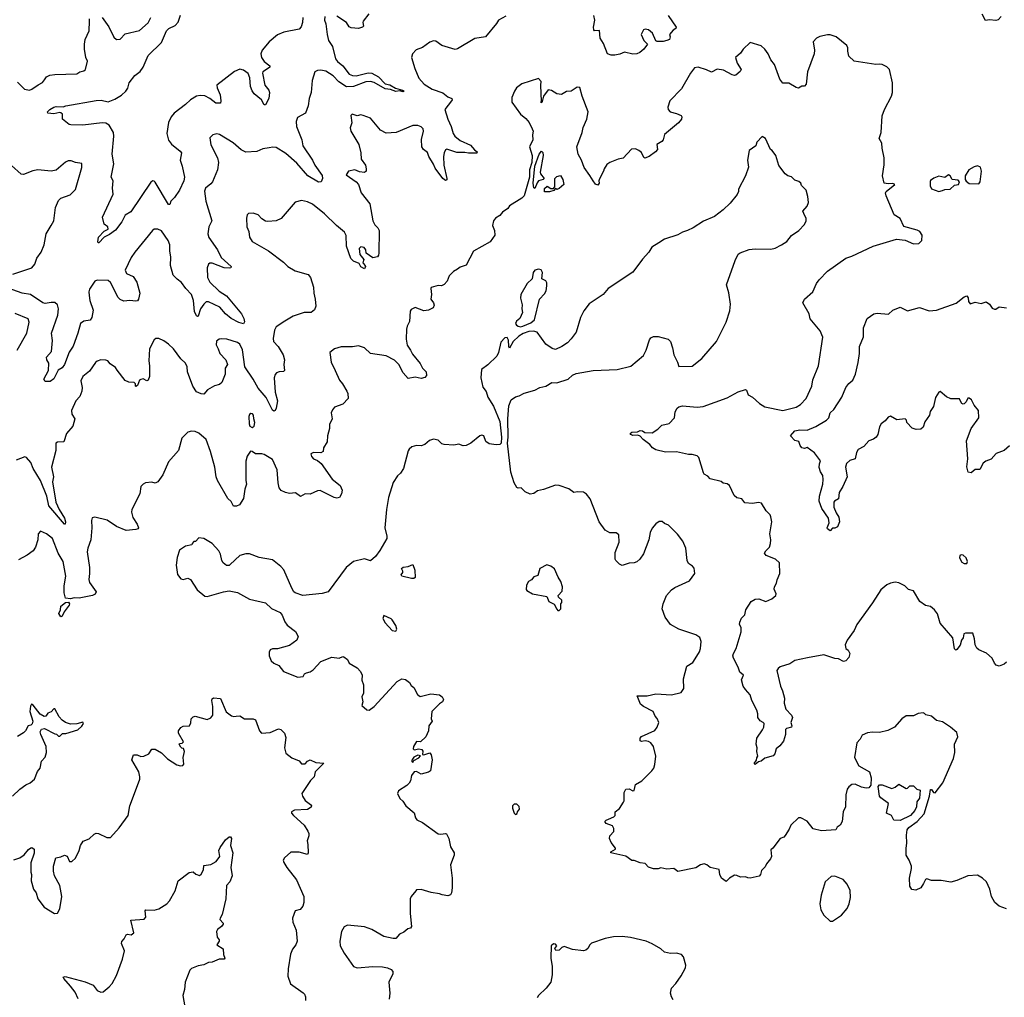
# Model space of a CAD drawing. Extents: x 2133461 to 2293071, y 753526 to 916327.
# Tile 22 of 256: x 2213294 to 2221436, y 778050 to 786138. Entities that reach past the tile are written whole.
import ezdxf

# ---------------------------------------------------------------- set-up
doc = ezdxf.new("R2010")
doc.units = 0

msp = doc.modelspace()

# ---------------------------------------------------------------- linework, layer by layer
at = {"layer": '0CON10XD'}
for points in [[(2216180, 786185), (2216133.3, 786125), (2216130, 786115), (2216136.7, 786085), (2216127.5, 786075), (2216095, 786064.2), (2216035, 786069.2), (2216018.8, 786078.8), (2215995, 786113.3), (2215917.6, 786167.6)], [(2221410, 786165), (2221385, 786137.5), (2221365, 786130), (2221315, 786137.5), (2221281.7, 786131.7), (2221253.6, 786183.6)], [(2213275, 785620.8), (2213334.2, 785564.2), (2213374.6, 785555.4), (2213395, 785562.5), (2213445, 785600), (2213481.6, 785618.4), (2213498.8, 785638.8), (2213516.3, 785663.7), (2213542.4, 785677.6), (2213585, 785684.2), (2213765, 785690), (2213790, 785705), (2213825, 785713.3), (2213838.8, 785725), (2213854.3, 785795), (2213841.8, 785825), (2213829.7, 785895), (2213829.1, 785935), (2213835.5, 785975), (2213866.9, 786045), (2213872, 786125), (2213870, 786145)], [(2215633.8, 786155), (2215631.6, 786115), (2215621.9, 786078.1), (2215605, 786060.5), (2215476.7, 786033.3), (2215425, 786011.8), (2215357.8, 785955), (2215298.6, 785885), (2215287.8, 785855), (2215294.4, 785825), (2215315, 785791.4), (2215361.2, 785755), (2215363.3, 785745), (2215352.1, 785737.9), (2215305, 785705.7), (2215302.2, 785695), (2215320.8, 785595), (2215354.4, 785555), (2215360.5, 785535), (2215354.7, 785485), (2215325, 785433.3), (2215315, 785432.5), (2215292.2, 785475), (2215233.1, 785525), (2215215, 785550), (2215203.1, 785585), (2215196.2, 785656.2), (2215182.1, 785692.1), (2215145, 785720.7), (2215115, 785728), (2215070.5, 785709.5), (2214924.5, 785595.5), (2214925.8, 785575), (2214952.2, 785515), (2214957.5, 785465), (2214953.3, 785446.7), (2214915, 785448.1), (2214866.9, 785486.9), (2214825, 785508), (2214785, 785511.1), (2214755, 785505.4), (2214704.8, 785475.2), (2214664.3, 785435.7), (2214571.5, 785365), (2214547.3, 785335), (2214523.8, 785286.2), (2214510.4, 785195), (2214525, 785142), (2214548.7, 785108.7), (2214621.3, 785051.3), (2214632.5, 785035), (2214620.5, 784975), (2214637.9, 784925), (2214656.9, 784835), (2214650, 784805), (2214615, 784728), (2214575, 784666.7), (2214542.5, 784637.5), (2214535, 784610), (2214525, 784607.5), (2214415, 784792.5), (2214405, 784802.5), (2214395, 784803.3), (2214377.7, 784792.3), (2214212.5, 784547.5), (2214165, 784520), (2214139.2, 784465), (2214085, 784395.7), (2214035, 784359.4), (2213990.9, 784339.1), (2213947.5, 784292.5), (2213941.9, 784291.9), (2213939.5, 784299.5), (2213945, 784338), (2213991.4, 784388.6), (2214025.8, 784405), (2214022.5, 784425), (2213992.5, 784445), (2213978.6, 784505), (2214065.4, 784694.6), (2214060.6, 784745), (2214066.9, 784805), (2214048.8, 784835), (2214071.2, 784945), (2214059.1, 785025), (2214072.2, 785175), (2214068.9, 785205), (2214034.5, 785264.5), (2214005, 785281.4), (2213975, 785284.4), (2213815, 785265.8), (2213717, 785267), (2213701.7, 785271.7), (2213646.7, 785315), (2213647.5, 785355), (2213635, 785366.7), (2213625, 785370), (2213575, 785358.5), (2213526.7, 785365), (2213524.2, 785375), (2213541.8, 785395), (2213575, 785414.6), (2213595, 785420), (2213653.4, 785416.6), (2213675, 785423.8), (2213925, 785468.8), (2213968.3, 785471.7), (2214025, 785458.6), (2214079.3, 785480.7), (2214135.4, 785514.6), (2214172.5, 785545), (2214187.6, 785572.4), (2214198.8, 785615), (2214246, 785675), (2214291.1, 785708.9), (2214315.4, 785744.6), (2214355, 785842), (2214465, 785950), (2214507.8, 786045), (2214526.3, 786063.7), (2214580.6, 786089.4), (2214605, 786118), (2214623.6, 786175)], [(2213975.5, 786155.5), (2214029.7, 786079.7), (2214071.7, 785991.7), (2214095, 785972.5), (2214124.1, 785975.9), (2214165, 786020), (2214285, 786047.1), (2214355, 786111.2), (2214377.1, 786155)], [(2217314.2, 786165.8), (2217254, 786135), (2217238, 786105), (2217145, 785996.2), (2217058, 785982), (2216915, 785897.8), (2216895, 785892.2), (2216785, 785924.3), (2216735, 785961.2), (2216715, 785963.3), (2216685, 785952), (2216625, 785908.1), (2216571.3, 785888.7), (2216541.2, 785855), (2216533.3, 785825), (2216562.5, 785735), (2216594, 785655), (2216639.4, 785605), (2216705, 785563.5), (2216793, 785533), (2216835, 785500.8), (2216867.5, 785485), (2216870, 785475), (2216863.8, 785465), (2216810, 785395), (2216835, 785313.8), (2216862.2, 785255), (2216877.5, 785195), (2216892, 785175), (2216935, 785138.8), (2217020.8, 785100.8), (2217055, 785060), (2217076.7, 785045), (2217075, 785034), (2217005, 785032.7), (2216975, 785039.4), (2216909.7, 785039.7), (2216825, 785066.2), (2216815, 785060), (2216803.2, 785036.8), (2216798.9, 785005), (2216800, 784935), (2216825.5, 784825), (2216825, 784812.5), (2216815, 784806), (2216792.7, 784822.7), (2216730.5, 784910.5), (2216715, 784942.5), (2216677.1, 785005), (2216665, 785040), (2216633, 785063), (2216619.2, 785085), (2216616.1, 785146.1), (2216634, 785215), (2216630, 785235), (2216615, 785252), (2216585, 785262), (2216545, 785261.2), (2216407.5, 785205), (2216325, 785197.5), (2216276, 785225), (2216195, 785323.8), (2216135, 785346.2), (2216115, 785350), (2216085, 785342.5), (2216043.6, 785356.4), (2216032.5, 785345), (2216040, 785285), (2216026.4, 785243.6), (2216031.2, 785215), (2216097.1, 785105), (2216115.7, 785035), (2216118.6, 784985), (2216153.8, 784935), (2216160, 784905), (2216157.5, 784885), (2216145, 784873.8), (2216105, 784878), (2216065, 784895.8), (2216013.3, 784885), (2215994.1, 784854.1), (2216047.5, 784815), (2216077.1, 784797.1), (2216094.1, 784774.1), (2216117.5, 784705), (2216188.6, 784615), (2216213.4, 784473.4), (2216231.7, 784441.7), (2216256.6, 784416.6), (2216266, 784395), (2216263.6, 784206.4), (2216261.7, 784188.3), (2216253, 784177), (2216215, 784167.5), (2216157.5, 784205), (2216156.7, 784235), (2216142.3, 784252.3), (2216115, 784258), (2216101.2, 784245), (2216106.7, 784195), (2216140, 784155), (2216130, 784125), (2216139.3, 784119.3), (2216152.5, 784095), (2216145, 784077.5), (2216115, 784093.3), (2216100, 784120), (2216055, 784140), (2216033.1, 784163.1), (2215997.3, 784265), (2215992.6, 784352.6), (2215979.4, 784379.4), (2215912.5, 784435), (2215815, 784530.8), (2215715, 784612.5), (2215675, 784632), (2215625, 784640.8), (2215570.7, 784629.3), (2215455.9, 784494.1), (2215415.7, 784474.3), (2215345, 784468), (2215325, 784472), (2215295, 784490), (2215265, 784524), (2215225, 784537.5), (2215185.9, 784534.1), (2215176, 784524), (2215169.2, 784495), (2215172.9, 784425), (2215189.2, 784385), (2215195, 784337.5), (2215215, 784303.3), (2215351.2, 784225), (2215475, 784131.2), (2215511.2, 784095), (2215571.3, 784061.3), (2215679.5, 784029.5), (2215698.8, 784005), (2215724, 783925), (2215726.2, 783875), (2215737.5, 783825), (2215742.3, 783767.7), (2215731.2, 783738.8), (2215705, 783716), (2215645, 783714.2), (2215554.5, 783685.5), (2215485, 783644.2), (2215413.9, 783596.1), (2215400.8, 783569.2), (2215389.4, 783500.6), (2215393.1, 783475), (2215430.6, 783435), (2215471.4, 783365), (2215483.1, 783325), (2215476.9, 783285), (2215483.3, 783235), (2215475, 783226.7), (2215440, 783225), (2215417.5, 783215), (2215406.7, 783203.3), (2215398.8, 783175), (2215405.8, 783055), (2215424.3, 782985), (2215415.6, 782925), (2215405, 782903.3), (2215395, 782900), (2215385, 782907.5), (2215331.7, 783011.7), (2215265, 783090.4), (2215224.6, 783165), (2215154.6, 783264.6), (2215135, 783406.7), (2215114.6, 783454.6), (2215095, 783466.7), (2215005.8, 783494.2), (2214965, 783498.6), (2214944.4, 783495.6), (2214922.3, 783477.7), (2214918, 783448), (2214936, 783415), (2214948, 783375), (2214998, 783325), (2215012.5, 783285), (2214993.8, 783255), (2214992, 783205), (2214966.2, 783135), (2214945, 783120.8), (2214905, 783110), (2214845.5, 783074.5), (2214815, 783038.8), (2214795, 783041.4), (2214755, 783060), (2214724, 783105), (2214682, 783225), (2214678.6, 783265), (2214665.8, 783295), (2214625, 783330.8), (2214564.6, 783414.6), (2214525, 783452.5), (2214485, 783481.9), (2214445, 783500), (2214420.3, 783499.7), (2214405, 783488.8), (2214367.1, 783415), (2214361.4, 783315), (2214366.9, 783275), (2214366, 783185), (2214355, 783156.7), (2214345, 783150), (2214315.6, 783165.6), (2214295, 783162), (2214283.8, 783155), (2214268.3, 783111.7), (2214255, 783102.5), (2214250, 783105), (2214250, 783125), (2214240, 783135), (2214195, 783140), (2214165, 783153.8), (2214098.3, 783238.3)], [(2215817.5, 786165), (2215813.3, 786135), (2215824.1, 786104.1), (2215835.6, 786015), (2215848.5, 785965), (2215881.2, 785915), (2215905, 785812.5), (2215920.4, 785790.4), (2215965, 785755.5), (2216018.3, 785688.3), (2216045, 785674.7), (2216075, 785672.1), (2216175, 785696.7), (2216206.2, 785695), (2216262.2, 785665), (2216315, 785607.5), (2216355, 785597.9), (2216402.1, 785572.1), (2216460, 785555), (2216473.3, 785545), (2216465, 785540.8), (2216435, 785548.8), (2216405, 785543.1), (2216359.1, 785559.1), (2216315, 785564.6), (2216225, 785617.6), (2216195, 785626.6), (2216155, 785623.6), (2216055, 785583.8), (2215995, 785581.6), (2215932.2, 785622.2), (2215885, 785674.1), (2215855, 785693.7)], [(2218655, 786172.5), (2218722.5, 786075), (2218720, 786065), (2218698.3, 786051.7), (2218667.5, 786015), (2218672.5, 785995), (2218667.5, 785975), (2218645, 785966.2), (2218615, 785956.7), (2218565, 785957.5), (2218555, 785962.5), (2218526.7, 786025), (2218492.5, 786055), (2218465, 786060), (2218453.3, 786055), (2218432.5, 786015), (2218456.4, 785966.4), (2218486.7, 785935), (2218455.7, 785894.3), (2218423.3, 785865), (2218397.5, 785855), (2218365, 785852.5), (2218295, 785868.8), (2218257.8, 785852.2), (2218215, 785845.4), (2218185, 785845.5), (2218154.6, 785854.6), (2218120.3, 785940.3), (2218094, 785985), (2218087.5, 786047.5), (2218046.7, 786046.7), (2218042.5, 786052.5), (2218040, 786075), (2218049.4, 786135), (2218042.7, 786172.7)], [(2220458.3, 784681.7), (2220453.3, 784705), (2220460, 784715), (2220530, 784775), (2220515, 784782.5), (2220475, 784778.8), (2220442.5, 784785), (2220428.8, 784845), (2220443.9, 784936.1), (2220442, 784995), (2220425.7, 785075), (2220423.8, 785115), (2220402, 785155), (2220418.8, 785205), (2220427.3, 785342.7), (2220446, 785395), (2220504, 785505), (2220512, 785535), (2220512, 785615), (2220486.2, 785725), (2220465, 785748.8), (2220425, 785766), (2220405, 785770), (2220375, 785765.8), (2220194.5, 785794.5), (2220150, 785835), (2220141.7, 785878.3), (2220143.3, 785905), (2220134.1, 785924.1), (2220045, 785996.7), (2219995, 786011.2), (2219975, 786011.2), (2219910.7, 785999.3), (2219882.5, 785985), (2219856.7, 785955), (2219866, 785885), (2219864, 785855), (2219809.2, 785705), (2219798, 785605), (2219785, 785587.5), (2219763, 785587), (2219735, 785572.5), (2219715, 785577.5), (2219655, 785613.8), (2219605, 785612.5), (2219580, 785645), (2219536.8, 785766.8), (2219505, 785806.7), (2219484.2, 785855), (2219456, 785895), (2219425, 785921.9), (2219335, 785948.8), (2219275.8, 785894.2), (2219255, 785860), (2219214, 785825), (2219228.3, 785778.3), (2219260, 785725), (2219251.7, 785708.3), (2219215, 785680), (2219205, 785676.2), (2219185, 785682), (2219115, 785721.2), (2219062.3, 785727.7), (2219015, 785704.2), (2218974.1, 785724.1), (2218903.9, 785743.9), (2218875, 785738.8), (2218840, 785695), (2218765.4, 785564.6), (2218668.8, 785465), (2218653.8, 785415), (2218656.7, 785395), (2218674.2, 785374.2), (2218725, 785362), (2218763.9, 785343.9), (2218768.8, 785335), (2218765.8, 785315), (2218742, 785285), (2218625, 785187.5), (2218616.2, 785145), (2218605, 785131.2), (2218563.3, 785105), (2218568.1, 785065), (2218551.4, 785045), (2218500.6, 785005), (2218462.7, 784992.7), (2218455, 784996.7), (2218435, 785040), (2218415, 785056), (2218385, 785070), (2218353.9, 785066.1), (2218285, 784993.3), (2218242.5, 784985), (2218175, 784956.7), (2218150.5, 784939.5), (2218126.7, 784905), (2218122.5, 784885), (2218088.3, 784821.7), (2218083.3, 784805), (2218086.1, 784783.9), (2218075, 784767.5), (2218055, 784777.5), (2218035, 784803.3), (2218009.7, 784849.7), (2217962, 784915), (2217940, 784975), (2217912, 785025), (2217902, 785085), (2217945.7, 785204.3), (2217954.2, 785245.8), (2217983.8, 785315), (2217993.8, 785375), (2217943.8, 785505), (2217925, 785577.5), (2217905, 785580), (2217855, 785546.7), (2217815, 785543.3), (2217775, 785517.5), (2217735, 785523.3), (2217690.7, 785550.7), (2217665, 785557.5), (2217626.2, 785505), (2217615, 785460), (2217605, 785450), (2217605, 785460), (2217610, 785460), (2217602.5, 785595), (2217606, 785625), (2217585, 785650), (2217445, 785606), (2217403.3, 785575), (2217385, 785547.5), (2217363.8, 785495), (2217363.3, 785455), (2217436.2, 785355), (2217479.3, 785319.3), (2217506.1, 785286.1), (2217532.5, 785235), (2217540, 785215), (2217533.8, 785185), (2217535.8, 785145), (2217508.8, 785085), (2217531.8, 785015), (2217529.6, 784955), (2217510.3, 784895), (2217510, 784835), (2217465, 784681.2), (2217445, 784660), (2217342.9, 784597.1), (2217330, 784575), (2217286.7, 784545), (2217265, 784518.8), (2217228.8, 784495), (2217212, 784475), (2217203.9, 784436.1), (2217220, 784395), (2217222, 784355), (2217185, 784300), (2217047.3, 784222.7), (2216985, 784107.5), (2216935, 784090), (2216915, 784072.5), (2216880, 784055), (2216845, 784020), (2216827.5, 783975), (2216805, 783947.5), (2216783, 783937), (2216755, 783938), (2216697, 783923), (2216692.5, 783915), (2216700, 783865), (2216693.3, 783825), (2216716.7, 783795), (2216721.2, 783775), (2216714, 783755), (2216675.5, 783734.5), (2216635, 783729.4), (2216565, 783757.5), (2216530.5, 783739.5), (2216523.9, 783726.1), (2216517.9, 783642.1), (2216497, 783603), (2216491.7, 783578.3), (2216489.1, 783495), (2216496.9, 783445), (2216525.7, 783405), (2216541.3, 783371.3), (2216604.6, 783294.6), (2216625.7, 783255), (2216655, 783224), (2216657.9, 783195), (2216645, 783176.9), (2216615, 783170), (2216565, 783181.2), (2216505, 783170), (2216465.8, 783215), (2216430, 783285), (2216392.4, 783322.4), (2216325, 783357.5), (2216195, 783377.5), (2216145, 783422.5), (2216095, 783438.8), (2216045, 783430), (2215952.3, 783432.3), (2215897.5, 783415), (2215857.5, 783385), (2215870, 783305), (2215902, 783235), (2215938, 783155), (2215964.1, 783124.1), (2215998.8, 783065), (2216006.7, 783045), (2216010, 783005), (2215965, 782956), (2215896.4, 782933.6), (2215879.3, 782910.7), (2215870, 782885), (2215878.8, 782835), (2215855, 782790), (2215856, 782755), (2215838.8, 782695), (2215836.7, 782645), (2215806.7, 782595), (2215802.5, 782565), (2215785, 782553.3), (2215723.3, 782556.7), (2215702.5, 782545), (2215706.7, 782525), (2215723.3, 782505), (2215755, 782490), (2215785.5, 782465.5), (2215877.4, 782337.4), (2215943.8, 782285), (2215961.2, 782245), (2215953.9, 782216.1), (2215937.5, 782185), (2215915, 782180), (2215895, 782184.3), (2215778.3, 782241.7), (2215755, 782238.8), (2215695, 782211.2), (2215655, 782216.2), (2215615, 782193.8), (2215575, 782222.5), (2215525, 782217.5), (2215492.5, 782227.5), (2215455, 782242.5), (2215440, 782265), (2215430, 782305), (2215423.3, 782415), (2215385, 782498.6), (2215315, 782540.6), (2215295, 782546.2), (2215245, 782546), (2215215, 782566.7), (2215203, 782567), (2215175, 782527.5), (2215164, 782485), (2215164.1, 782325.9), (2215170, 782295), (2215154.2, 782255), (2215145, 782177.5), (2215112.5, 782125), (2215086.4, 782113.6), (2215063, 782113), (2215042.3, 782152.3), (2215015, 782176.7), (2214929.4, 782325), (2214918.9, 782355), (2214907.3, 782435), (2214871.1, 782565), (2214835.7, 782665), (2214775, 782717.1), (2214745, 782730), (2214715, 782734.3), (2214685, 782726), (2214634.3, 782675), (2214607.5, 782575), (2214525, 782481.2), (2214477, 782373), (2214435, 782313.8), (2214415, 782304.2), (2214385, 782312), (2214335, 782305.6), (2214313.8, 782295), (2214296, 782275), (2214285.7, 782215), (2214220.8, 782085), (2214217.1, 782065), (2214229.3, 782019.3), (2214266, 781965), (2214276.2, 781935), (2214273, 781927), (2214255, 781920), (2214175, 781911.2), (2214095, 781944.2), (2214017.4, 781997.4), (2213915, 782023.3), (2213893.8, 782016.2), (2213886.4, 781993.6), (2213890, 781935), (2213882.5, 781835), (2213856.2, 781765), (2213852, 781735), (2213870, 781605), (2213870.6, 781555), (2213865.6, 781505.6), (2213871.1, 781481.1), (2213925.8, 781405), (2213918.8, 781385), (2213895, 781373.3), (2213785, 781353.1), (2213745, 781355.4), (2213715, 781347.8), (2213672.1, 781352.1), (2213661.9, 781395), (2213661.9, 781455), (2213676, 781535), (2213652.1, 781655), (2213612.7, 781725), (2213565.7, 781845), (2213515, 781883.8), (2213465, 781906.7), (2213446.7, 781885), (2213443.3, 781835), (2213423.8, 781775), (2213403.8, 781745), (2213355, 781707.1), (2213285, 781670)], [(2215855, 785693.7), (2215825, 785710.6), (2215785, 785719.6), (2215755, 785718.6), (2215735, 785706.2), (2215713.5, 785635), (2215704.5, 785535), (2215687.5, 785485), (2215678.9, 785425), (2215658, 785365), (2215590.5, 785329.5), (2215580, 785295), (2215583.5, 785255), (2215627.1, 785145), (2215634.7, 785094.7), (2215715.7, 784975), (2215734.2, 784935), (2215795, 784850), (2215797.9, 784825), (2215786.7, 784795), (2215765, 784792.5), (2215675.3, 784845.3), (2215585, 784950.8), (2215495, 785030.5), (2215415, 785079.2), (2215387.7, 785082.3), (2215356.2, 785076.2), (2215305, 785068.8), (2215255, 785046.7), (2215165, 785041.2), (2215125, 785060), (2215058.7, 785118.7), (2214945, 785188.8), (2214925, 785193.8), (2214890, 785185), (2214865, 785160), (2214875, 785102.5), (2214928.1, 784995), (2214938.1, 784955), (2214928.9, 784895), (2214887.1, 784795), (2214875, 784778.8), (2214831.2, 784745), (2214821.7, 784718.3), (2214832.9, 784635), (2214882.5, 784475), (2214857.5, 784425), (2214848.6, 784365), (2214858.1, 784335), (2214928.8, 784235), (2214961, 784171), (2215041.2, 784095), (2215040, 784085), (2215025, 784081.9), (2214985, 784084.6), (2214885, 784124.3), (2214865, 784122.5), (2214854.2, 784115), (2214843.3, 784085), (2214846.9, 784005), (2214866.9, 783965), (2214942.2, 783892.2), (2215005, 783852.1), (2215129.1, 783705), (2215148.2, 783665), (2215151.7, 783638.3), (2215145, 783621.2), (2215105, 783633.1), (2215041.8, 783665), (2214995.4, 783705), (2214949.2, 783759.2), (2214855, 783804.5), (2214835, 783803.3), (2214815, 783785.6), (2214788.2, 783745), (2214768.8, 783685), (2214765, 783681.2), (2214755, 783686.7), (2214738.9, 783725), (2214730.7, 783815), (2214715.3, 783865.3), (2214667.3, 783915), (2214632.3, 783962.3), (2214595, 783990), (2214563.6, 784025), (2214541.4, 784105), (2214543.2, 784173.2), (2214534.6, 784224.6), (2214535.4, 784275), (2214522.3, 784312.3), (2214465, 784391.4), (2214435, 784404.4), (2214405.7, 784404.3), (2214390.8, 784395), (2214244.7, 784215.3), (2214215, 784170.8), (2214166.7, 784065), (2214177.2, 784037.2), (2214233.2, 784013.2), (2214262, 783965), (2214285.8, 783875), (2214276, 783825), (2214267.7, 783812.3), (2214255, 783808), (2214205, 783813.8), (2214155, 783810), (2214125, 783823.8), (2214109.1, 783839.1), (2214043.6, 783963.6), (2214025, 783980.8), (2213935, 783981.5), (2213915, 783974.3), (2213872, 783908), (2213866.4, 783885), (2213869.1, 783855), (2213874.5, 783815), (2213900.6, 783735), (2213890.8, 783675), (2213875, 783652), (2213825, 783643.1), (2213796.1, 783623.9), (2213774.7, 783545), (2213735, 783436.7), (2213704, 783386), (2213665, 783284.4), (2213645, 783258.8), (2213611.4, 783238.6), (2213575, 783165.8), (2213545, 783143.8), (2213505, 783143.3), (2213494.4, 783165), (2213531.5, 783235), (2213534.3, 783295), (2213518.6, 783325), (2213515.7, 783345), (2213556.5, 783393.5), (2213564.4, 783485), (2213555.8, 783545), (2213607.7, 783692.3), (2213613.6, 783745), (2213605, 783778), (2213585, 783797.5), (2213555, 783799.4), (2213505, 783789.5), (2213485.8, 783794.2), (2213384.1, 783864.1), (2213314.3, 783874.3), (2213197.6, 783917.6)], [(2218397.7, 781652.3), (2218375.9, 781644.1), (2218335, 781641.2), (2218275, 781622.5), (2218255, 781632.5), (2218223.6, 781663.6), (2218216.7, 781675), (2218219.3, 781730.7), (2218252, 781815), (2218247.5, 781875), (2218225, 781893.3), (2218173.9, 781893.9), (2218135.9, 781915.9), (2218086.2, 781985), (2218011.2, 782175), (2217981.7, 782211.7), (2217955, 782230), (2217907, 782233), (2217875, 782226.7), (2217835, 782256.7), (2217755, 782283.3), (2217725, 782286.7), (2217625, 782250), (2217575, 782241.2), (2217545, 782218.8), (2217515, 782213.3), (2217475, 782232.5), (2217440, 782265), (2217415, 782262.5), (2217405, 782267.5), (2217384, 782305), (2217355.6, 782395), (2217328.4, 782635), (2217334.5, 782685), (2217331.5, 782835), (2217337.9, 782942.1), (2217358, 782992), (2217395, 783017.5), (2217425, 783025.8), (2217465, 783048.6), (2217555, 783072), (2217595, 783094), (2217645, 783106.7), (2217695, 783137.5), (2217736.4, 783133.6), (2217830, 783165), (2217863.9, 783196.1), (2217895, 783210), (2218035, 783236.2), (2218235, 783244), (2218347.7, 783272.3), (2218451.7, 783358.3), (2218474.3, 783405), (2218502.1, 783487.9), (2218514.4, 783505.6), (2218535, 783516), (2218575, 783518), (2218655, 783493.8), (2218676.2, 783475), (2218692.7, 783422.7), (2218702, 783365), (2218734, 783305), (2218745, 783270), (2218855, 783271.2), (2218933.9, 783336.1), (2219055.8, 783474.2), (2219136.2, 783635), (2219165, 783730), (2219172, 783785), (2219159.2, 783879.2), (2219140, 783945), (2219210, 784145), (2219235, 784197.5), (2219250.5, 784209.5), (2219325, 784236.2), (2219375, 784243.3), (2219505, 784238.8), (2219541.7, 784248.3), (2219595, 784273.8), (2219637, 784303), (2219675, 784352.5), (2219735.8, 784394.2), (2219785, 784442.5), (2219796.7, 784475), (2219796.7, 784495), (2219786, 784516), (2219771.2, 784555), (2219805.8, 784595), (2219816.2, 784625), (2219812.5, 784675), (2219797, 784727), (2219760, 784765), (2219752.5, 784785), (2219738.3, 784798.3), (2219705, 784811.2), (2219675, 784836.7), (2219646.4, 784846.4), (2219625, 784862.5), (2219572.3, 784932.3), (2219546.7, 785015), (2219517.5, 785055), (2219502.5, 785065), (2219460, 785155), (2219435, 785170), (2219390, 785125), (2219380, 785095), (2219327.5, 785055), (2219312.5, 784975), (2219321.7, 784918.3), (2219296.7, 784845), (2219237.5, 784735), (2219237.5, 784715), (2219228.3, 784691.7), (2219169.3, 784620.7), (2219112.5, 784565), (2219040.7, 784509.3), (2218949.3, 784470.7), (2218863.6, 784416.4), (2218815, 784393.3), (2218775, 784380), (2218735, 784356.7), (2218625, 784323.3), (2218578, 784292), (2218522.5, 784255), (2218496.1, 784213.9), (2218445, 784157.5), (2218365, 784050), (2218160, 783915), (2218117.5, 783865), (2218004.3, 783785.7), (2217959.5, 783730.5), (2217931.2, 783675), (2217895, 783552.5), (2217855, 783497.5), (2217822.5, 783465), (2217776.1, 783433.9), (2217725, 783410), (2217696.4, 783416.4), (2217644.1, 783454.1), (2217571.7, 783551.7), (2217542.3, 783562.3), (2217505, 783559.2), (2217458.5, 783541.5), (2217421.4, 783518.6), (2217375.5, 783474.5), (2217345, 783420), (2217337.5, 783435), (2217336.4, 783486.4), (2217325, 783507.5), (2217305, 783506.7), (2217271.4, 783468.6), (2217253.1, 783385), (2217240.8, 783355), (2217165, 783283.3), (2217113.8, 783245), (2217107.5, 783175), (2217125, 783097.5), (2217152.4, 783062.4), (2217165.5, 783015), (2217210.7, 782940.7), (2217265, 782812.5), (2217279.1, 782685), (2217275, 782634.2), (2217265, 782624.4), (2217235, 782620), (2217175, 782628.8), (2217149.3, 782649.3), (2217132.5, 782695), (2217115, 782700), (2217097.5, 782695), (2217024.3, 782635.7), (2216985, 782615.8), (2216962.3, 782612.3), (2216925, 782626.2), (2216885, 782618), (2216805, 782622.9), (2216785, 782629.2), (2216755, 782658.8), (2216715, 782666.2), (2216683.9, 782656.1), (2216645, 782623.3), (2216615, 782613.3), (2216575, 782616), (2216537.5, 782605), (2216513.3, 782585), (2216505, 782570), (2216468.8, 782425), (2216442.5, 782385), (2216417, 782363), (2216382.3, 782307.7), (2216344.2, 782185), (2216325.8, 782085), (2216314.2, 781935), (2216330.9, 781865), (2216328.5, 781845), (2216272.2, 781747.8), (2216235, 781696.9), (2216195, 781662), (2216145, 781678), (2216055, 781656.7), (2215994, 781605), (2215845, 781404), (2215795, 781391.9), (2215635, 781374.4), (2215572.5, 781395), (2215560, 781405), (2215544.2, 781434.2), (2215477.3, 781587.3), (2215454.2, 781614.2), (2215385, 781670), (2215275, 781688.8), (2215195, 781720), (2215165, 781720), (2215115, 781705.8), (2215035, 781630), (2215025, 781623.3), (2215005, 781623.3), (2214976.7, 781645), (2214964.3, 781664.3), (2214953.8, 781715), (2214940, 781745), (2214886.2, 781805), (2214815, 781846.7), (2214775, 781850), (2214748.3, 781821.7), (2214735, 781820), (2214720, 781805), (2214717, 781793), (2214665, 781782.5), (2214615, 781750), (2214595, 781690), (2214588.8, 781625), (2214599.3, 781549.3), (2214625, 781512.5), (2214645, 781507.5), (2214685, 781517.5), (2214705, 781507.5), (2214760.7, 781420.7), (2214825, 781367.5), (2214845, 781366.7), (2214980, 781405), (2215025, 781412.5), (2215095, 781398.8), (2215195, 781344), (2215325, 781312.5), (2215375, 781267.5), (2215446.7, 781235), (2215465, 781212.5), (2215486.1, 781156.1), (2215505, 781127.5), (2215575, 781077.5), (2215596.7, 781035), (2215586.4, 781003.6), (2215525, 780960), (2215425.9, 780934.1), (2215385, 780933.3), (2215366.1, 780923.9), (2215356.2, 780905), (2215356, 780876), (2215373.8, 780835), (2215394.2, 780814.2), (2215435.7, 780795.7), (2215475, 780744.3), (2215595, 780700), (2215637, 780703), (2215650, 780725), (2215664.3, 780735.7), (2215695, 780743.3), (2215721.7, 780758.3), (2215785, 780827.5), (2215875, 780863.3), (2215935, 780856.7), (2215965, 780870), (2215975, 780867.5), (2216003.3, 780845), (2216018.8, 780815), (2216085, 780776.7), (2216111.2, 780745), (2216126.2, 780715), (2216123.8, 780675), (2216137.5, 780635), (2216136.2, 780565), (2216122.5, 780535), (2216132.5, 780495), (2216122.5, 780465), (2216165, 780427.5), (2216185, 780426.7), (2216226, 780455), (2216415, 780663.3), (2216455, 780683.8), (2216485, 780679.2), (2216516.7, 780655), (2216530.7, 780630.7), (2216554.3, 780614.3), (2216584, 780555), (2216605, 780538), (2216695, 780560), (2216765, 780552.1), (2216788.5, 780535), (2216797.1, 780515), (2216790, 780495), (2216765, 780478.8), (2216702.5, 780415), (2216697.5, 780355), (2216703.3, 780335), (2216676.2, 780295), (2216673.3, 780255), (2216651.2, 780205), (2216607, 780163), (2216574.2, 780165.8), (2216549.2, 780125), (2216546.2, 780106.2), (2216555, 780098.8), (2216595, 780106), (2216619.5, 780099.5), (2216626.7, 780086.7), (2216625, 780060), (2216635, 780057.5), (2216685, 780072.5), (2216697.3, 780057.3), (2216704.3, 780015), (2216691.4, 779925), (2216675, 779911.9), (2216615, 779896), (2216575, 779918), (2216555, 779916.7), (2216534.2, 779885), (2216525, 779840), (2216515, 779822.5), (2216496.1, 779803.9), (2216425, 779757.5), (2216417.5, 779735), (2216437.5, 779695), (2216463, 779673), (2216487.5, 779635), (2216555, 779576.7), (2216566.7, 779535), (2216578.3, 779518.3), (2216625, 779496.7), (2216755, 779403.8), (2216775, 779398.8), (2216815, 779406.7), (2216823, 779403), (2216843.3, 779365), (2216856.2, 779295), (2216886.7, 779245), (2216886.7, 779225), (2216857.5, 779145), (2216870, 779035), (2216870, 778955), (2216864.4, 778915), (2216855, 778897.5), (2216835, 778891.1), (2216787, 778897), (2216765, 778907.5), (2216697, 778917), (2216615, 778942.5), (2216575, 778940), (2216569.3, 778930.7), (2216531.2, 778885), (2216524, 778865), (2216523.8, 778745), (2216532.5, 778635), (2216525, 778622.5), (2216503.9, 778616.1), (2216470.7, 778589.3), (2216435, 778572.5), (2216405, 778537.5), (2216383, 778537), (2216304.2, 778554.2), (2216205, 778611.2), (2216145, 778633.3), (2216004.1, 778645.9), (2215976.1, 778633.9), (2215956.2, 778595), (2215940, 778515), (2215943.8, 778475), (2215976, 778415), (2216055, 778306.2), (2216085, 778294.2), (2216215, 778304.2), (2216295, 778302), (2216333.9, 778293.9), (2216365, 778280), (2216380, 778265), (2216378, 778245), (2216346, 778175), (2216354.3, 778085), (2216350, 778035)], [(2217555, 784742.5), (2217545, 784747.5), (2217539.2, 784785), (2217554.6, 784925.4), (2217588.6, 785025), (2217609.3, 785049.3), (2217618.7, 785038.7), (2217622.2, 785015), (2217597.1, 784875), (2217601.1, 784861.1), (2217630, 784825), (2217623.3, 784816.7), (2217584.7, 784805.3), (2217572, 784788), (2217555, 784742.5)], [(2213237.4, 784032.6), (2213395, 784086.2), (2213418, 784115), (2213435.8, 784164.2), (2213471.2, 784215), (2213495.4, 784274.6), (2213511.2, 784365), (2213554.4, 784435), (2213576.7, 784475), (2213590.5, 784585), (2213615, 784642.5), (2213635, 784660), (2213712.1, 784687.9), (2213755, 784732.5), (2213808, 784915), (2213807, 784947), (2213755, 784956.2), (2213719.7, 784969.7), (2213695, 784970), (2213671.7, 784958.3), (2213595, 784893.8), (2213581.2, 784888.8), (2213555, 784885.7), (2213444.4, 784895.6), (2213401.7, 784888.3), (2213325, 784856.7), (2213305, 784860), (2213225, 784932.5)], [(2221225, 784780), (2221236, 784795), (2221248.6, 784885), (2221238.8, 784918.8), (2221215, 784929.2), (2221188.3, 784921.7), (2221142.5, 784895), (2221113.6, 784846.4), (2221112.5, 784815), (2221120.7, 784800.7), (2221145, 784783.8), (2221225, 784780)], [(2217675, 784714), (2217635, 784714), (2217635, 784740), (2217655, 784760), (2217685, 784740), (2217708.3, 784741.7), (2217720, 784755), (2217720, 784825), (2217735, 784840), (2217765, 784850), (2217786.2, 784815), (2217793.3, 784775), (2217755, 784740), (2217735, 784732.5), (2217725, 784740), (2217710, 784725), (2217675, 784714)], [(2220895, 784716.7), (2220925, 784723.3), (2220945, 784732.5), (2220987.5, 784735), (2221025, 784770), (2221056.1, 784773.9), (2221066, 784796), (2221055, 784810), (2221006.4, 784816.4), (2220987.3, 784847.3), (2220975, 784853.3), (2220945, 784833.3), (2220895, 784844.2), (2220852.1, 784827.9), (2220825, 784806.7), (2220822.3, 784797.7), (2220823.9, 784763.9), (2220835, 784737.5), (2220895, 784716.7)], [(2221455, 780823.3), (2221435, 780806.2), (2221395, 780790), (2221368.3, 780798.3), (2221354.1, 780814.1), (2221336.2, 780855), (2221287.9, 780897.9), (2221224.3, 780924.3), (2221208.3, 780938.3), (2221195.8, 780965), (2221190.8, 781015), (2221175, 781062.5), (2221116.4, 781063.6), (2221102.3, 781057.7), (2221096.7, 781025), (2221082.5, 781005), (2221072.5, 780962.5), (2221045, 780927.5), (2221035, 780922.5), (2221023.9, 780933.9), (2221010, 781025), (2220906.4, 781146.4), (2220885, 781222.5), (2220858.8, 781255), (2220825, 781283.8), (2220785, 781291.2), (2220737.5, 781325), (2220685, 781412.5), (2220644.1, 781424.1), (2220612.5, 781455), (2220565, 781480), (2220535, 781483.3), (2220495, 781476.2), (2220465, 781461.2), (2220415, 781420), (2220347.3, 781312.7), (2220216, 781135), (2220194, 781085), (2220136.7, 781005), (2220120, 780965), (2220126.4, 780936.4), (2220145, 780923.3), (2220158, 780895), (2220149.7, 780860.3), (2220126.9, 780833.1), (2220105, 780828), (2220065, 780851.2), (2220035, 780854.2), (2219944.1, 780884.1), (2219809.5, 780859.5), (2219705, 780835.7), (2219661.7, 780808.3), (2219583.3, 780785), (2219565, 780771.2), (2219556, 780755), (2219584.4, 780625), (2219601.9, 780585), (2219617.1, 780525), (2219615.8, 780485), (2219628.8, 780435), (2219675.6, 780385.6), (2219683.8, 780365), (2219671.2, 780325), (2219680, 780295), (2219677.5, 780285), (2219636.1, 780273.9), (2219626.7, 780265), (2219626.7, 780225), (2219609.5, 780170.5), (2219579.5, 780130.5), (2219550, 780105), (2219537.5, 780065), (2219525, 780047.5), (2219455, 780027.5), (2219425, 780003.3), (2219402.5, 779997.5), (2219375, 779977.5), (2219367.5, 779985), (2219387.5, 780012.5), (2219388.3, 780031.7), (2219397.5, 780045), (2219390, 780085), (2219392.5, 780115), (2219383.3, 780145), (2219390, 780195), (2219435.9, 780264.1), (2219446.4, 780286.4), (2219450, 780315), (2219442.5, 780325), (2219416.2, 780336.2), (2219396.7, 780365), (2219398, 780395), (2219388.8, 780425), (2219348, 780505), (2219335, 780553.3), (2219295.5, 780595.5), (2219277.1, 780625), (2219262.9, 780677.1), (2219280, 780715), (2219249.3, 780739.3), (2219235, 780782.5), (2219196.2, 780855), (2219192.5, 780875), (2219196, 780895), (2219218, 780935), (2219258.8, 781075), (2219259.5, 781109.5), (2219246.7, 781135), (2219248.8, 781155), (2219264.2, 781185.8), (2219290, 781215), (2219298.8, 781255), (2219343.3, 781325), (2219375, 781344), (2219405, 781346), (2219465, 781323.3), (2219513.6, 781346.4), (2219546.7, 781375), (2219548.3, 781388.3), (2219534.1, 781425.9), (2219536.2, 781445), (2219553.3, 781475), (2219558.8, 781505), (2219581.2, 781555), (2219576.7, 781645), (2219543.6, 781673.6), (2219467.5, 781705), (2219452.5, 781725), (2219463.3, 781745), (2219493.3, 781775), (2219503.3, 781805), (2219506.2, 781835), (2219496.7, 781885), (2219513.3, 781985), (2219506.7, 782025), (2219500.7, 782040.7), (2219467.5, 782075), (2219427.3, 782137.3), (2219403.9, 782143.9), (2219355, 782136.7), (2219291.2, 782141.2), (2219265, 782173.8), (2219225, 782182.5), (2219202.3, 782202.3), (2219162.5, 782285), (2219145, 782296.7), (2219112.3, 782302.3), (2219095, 782316.2), (2219005, 782340), (2218985, 782361.2), (2218955, 782378.8), (2218947.7, 782387.7), (2218911.2, 782515), (2218895, 782530), (2218855, 782542), (2218825, 782540.8), (2218725, 782562.5), (2218635, 782559.4), (2218555, 782578.6), (2218528, 782595), (2218504.2, 782624.2), (2218450, 782665), (2218425, 782693.3), (2218405, 782700), (2218365, 782696.7), (2218347.5, 782705), (2218342.5, 782715), (2218355, 782726.7), (2218403, 782727), (2218425, 782740), (2218445, 782736.7), (2218463.6, 782723.6), (2218525, 782721.2), (2218570.5, 782749.5), (2218605, 782783.3), (2218664.1, 782795.9), (2218708.8, 782845), (2218713.3, 782895), (2218731.2, 782925), (2218745, 782936), (2218775, 782943.3), (2218897, 782933), (2218945, 782937.5), (2219145, 783010.6), (2219235, 783059.2), (2219295, 783078.8), (2219305, 783072.5), (2219316.7, 783035), (2219355, 783014), (2219411.4, 782961.4), (2219454.6, 782934.6), (2219605, 782904.6), (2219715, 782933.3), (2219750, 782955), (2219797.5, 783005), (2219845.7, 783105), (2219852.6, 783157.4), (2219900, 783275), (2219935, 783510), (2219913.8, 783565), (2219831.7, 783661.7), (2219822.5, 783705), (2219771.4, 783795), (2219784, 783825), (2219852.3, 783887.7), (2219883.8, 783955), (2219906.2, 783985), (2219975, 784056.2), (2220125.8, 784164.2), (2220175, 784180.8), (2220352.5, 784265), (2220545, 784321.2), (2220615, 784312.5), (2220685, 784283.3), (2220730, 784285), (2220755, 784310), (2220756.7, 784355), (2220736.4, 784386.4), (2220715, 784397.5), (2220606.4, 784426.4), (2220575, 784492.5), (2220525, 784522.5), (2220458.3, 784681.7)], [(2217435, 783597.5), (2217455, 783602.5), (2217521.1, 783628.9), (2217550.8, 783655), (2217593.1, 783826.9), (2217635, 783870), (2217646.7, 783895), (2217654.3, 783935), (2217651.7, 783961.7), (2217645, 783976.2), (2217612.5, 783995), (2217617.5, 784045), (2217605, 784067.5), (2217585, 784073.3), (2217553.3, 784065), (2217541.2, 784045), (2217532.5, 783995), (2217490, 783955), (2217439.2, 783865), (2217434.4, 783834.4), (2217449.5, 783779.5), (2217446.2, 783745), (2217451.2, 783715), (2217428.8, 783665), (2217402, 783645), (2217394.2, 783625), (2217401.3, 783611.3), (2217415, 783602.9), (2217435, 783597.5)], [(2221478.3, 782611.7), (2221435, 782574.2), (2221370.3, 782549.7), (2221327.3, 782502.7), (2221283.7, 782486.3), (2221261.1, 782468.9), (2221235, 782417.5), (2221195, 782416.7), (2221161.7, 782388.3), (2221137.5, 782395), (2221127.7, 782437.7), (2221135.7, 782505), (2221124.3, 782655), (2221161.4, 782755), (2221224.2, 782845), (2221224, 782905), (2221188.3, 782948.3), (2221165, 782992), (2221145, 783008), (2221134.2, 783005.8), (2221120, 782975), (2221105, 782958.8), (2221095, 782956.7), (2221085, 782963.3), (2221072.5, 782987.5), (2221065, 783002.5), (2220995, 783002), (2220959.1, 783019.1), (2220905, 783062.5), (2220895, 783057.5), (2220867.7, 783012.3), (2220851.7, 782938.3), (2220822.3, 782897.7), (2220818.8, 782865), (2220779.7, 782810.3), (2220764.4, 782765.6), (2220745, 782750.8), (2220707, 782747), (2220675, 782757.5), (2220631.2, 782805), (2220626.7, 782825), (2220617.5, 782835), (2220548.3, 782828.3), (2220495, 782858.8), (2220475, 782850), (2220451.7, 782818.3), (2220417.5, 782795), (2220405, 782770), (2220391.2, 782705), (2220376.2, 782685), (2220355, 782666.2), (2220315, 782653.3), (2220273.9, 782606.1), (2220228.3, 782581.7), (2220212.7, 782557.3), (2220204, 782506), (2220158.8, 782491.2), (2220132, 782465), (2220124, 782435), (2220138, 782355), (2220102, 782275), (2220070, 782225), (2220066, 782174), (2220032.5, 782155), (2220026.7, 782145), (2220026.7, 782105), (2220045, 782057.5), (2220067, 782023), (2220073.3, 781985), (2220056.4, 781943.6), (2220035, 781930), (2220015, 781930), (2219995, 781910), (2219973.3, 781925), (2219970, 781935), (2219986.7, 781975), (2219982.7, 782012.7), (2219926.2, 782095), (2219904.3, 782154.3), (2219907.3, 782197.3), (2219934.4, 782295), (2219939.4, 782335), (2219935, 782367.5), (2219915, 782397.5), (2219906.1, 782433.9), (2219906.7, 782463.3), (2219917, 782487), (2219867.5, 782555), (2219805, 782597.5), (2219785, 782590), (2219762.5, 782595), (2219746.7, 782615), (2219738.3, 782648.3), (2219705, 782657.5), (2219667.5, 782695), (2219705, 782736), (2219746.4, 782743.6), (2219805, 782740.8), (2219877.9, 782772.1), (2219966.7, 782825), (2219983.8, 782845), (2219995, 782886.7), (2220025.8, 782914.2), (2220092.9, 783015), (2220124.3, 783095), (2220151.1, 783128.9), (2220184.4, 783155.6), (2220205.6, 783205), (2220227.4, 783302.6), (2220238.5, 783375), (2220238.6, 783435), (2220271.2, 783515), (2220272.7, 783587.3), (2220303.3, 783665), (2220356.1, 783703.9), (2220385, 783708.8), (2220479.3, 783700.7), (2220515, 783733.3), (2220575, 783760), (2220635, 783730), (2220735, 783758), (2220815, 783728.1), (2220875, 783733.6), (2221037.2, 783792.8), (2221105, 783844), (2221125, 783852.5), (2221136.4, 783836.4), (2221140, 783805), (2221155, 783787.5), (2221195, 783800), (2221245, 783790), (2221285, 783802.5), (2221312.5, 783785), (2221335, 783750), (2221355, 783742.5), (2221367, 783743), (2221395, 783762.5), (2221455, 783753.3)], [(2213271.5, 783405), (2213352.7, 783545), (2213370.6, 783635), (2213363.1, 783663.1), (2213255, 783707.3)], [(2214098.3, 783238.3), (2214085, 783260), (2214040.5, 783290.5), (2214022.5, 783315), (2214005, 783322), (2213965, 783323.8), (2213935, 783314), (2213919.1, 783300.9), (2213870.3, 783229.7), (2213816, 783185), (2213799.5, 783150.5), (2213810.8, 783095), (2213807.5, 783065), (2213789.7, 783020.3), (2213757.5, 782985), (2213722.9, 782905), (2213725.8, 782875), (2213750, 782835), (2213732.7, 782775), (2213681.8, 782715), (2213658.8, 782645), (2213607, 782643), (2213592.5, 782635), (2213593.1, 782575), (2213556.4, 782435), (2213572.1, 782355), (2213565.9, 782315), (2213592.9, 782145), (2213620.4, 782085), (2213665.3, 782015), (2213671.1, 781985), (2213668.8, 781965), (2213663.6, 781963.6), (2213535.8, 782115), (2213517.7, 782195), (2213465, 782325.7), (2213404.5, 782425), (2213385.5, 782475.5), (2213350, 782515), (2213335, 782521.2), (2213265, 782492.9)], [(2215215, 782763.8), (2215233.6, 782776.4), (2215238.8, 782805), (2215228.8, 782835), (2215227.5, 782865), (2215218.3, 782878.3), (2215205, 782880), (2215195, 782872.5), (2215188.8, 782855), (2215191.2, 782795), (2215197.5, 782775), (2215215, 782763.8)], [(2221455, 778783.3), (2221392.5, 778805), (2221356.7, 778835), (2221330, 778885), (2221315.8, 778945.8), (2221290, 779005), (2221255, 779036.7), (2221215, 779060), (2221135, 779055.7), (2221045, 779015.8), (2220995, 779004), (2220915, 779016), (2220835, 779017.5), (2220795, 779030), (2220783.3, 779025), (2220768, 778992), (2220745, 778956.7), (2220705, 778936), (2220672.5, 778942.5), (2220655, 778970), (2220652.7, 779035), (2220670, 779115), (2220668.8, 779135), (2220650, 779185), (2220623.3, 779225), (2220623.6, 779283.6), (2220631.2, 779325), (2220627, 779393), (2220633.3, 779435), (2220647.5, 779455), (2220715, 779506), (2220772.5, 779567.5), (2220818.6, 779715), (2220825, 779770), (2220835, 779770), (2220850, 779745), (2220865, 779742.5), (2220926.7, 779825), (2221016.7, 780025), (2221026.2, 780075), (2221024, 780145), (2221052.5, 780205), (2221045, 780240), (2220990, 780285), (2220925, 780328.6), (2220875, 780340.8), (2220835, 780375.8), (2220788.3, 780388.3), (2220775, 780397.5), (2220765, 780402.5), (2220725, 780397.5), (2220685, 780380), (2220625, 780377.5), (2220587.5, 780355), (2220527.5, 780285), (2220471.7, 780258.3), (2220405, 780241.2), (2220345, 780243.3), (2220305, 780237.5), (2220261.7, 780218.3), (2220243.3, 780185), (2220216.7, 780155), (2220196, 780035), (2220234.3, 779964.3), (2220321.2, 779915), (2220336.2, 779865), (2220333.3, 779805), (2220315, 779782.5), (2220295, 779780), (2220255, 779788.8), (2220203.6, 779813.6), (2220175, 779810), (2220149.5, 779790.5), (2220137.7, 779772.3), (2220126, 779725), (2220123.3, 779625), (2220103.8, 779585), (2220096.4, 779503.6), (2220080, 779475), (2220055, 779457.5), (2220043.3, 779436.7), (2219925, 779426.7), (2219855, 779443.3), (2219805, 779507.5), (2219753.9, 779533.9), (2219735, 779536.2), (2219670, 779475), (2219658.3, 779441.7), (2219625, 779390), (2219613.6, 779376.4), (2219582.5, 779365), (2219522.5, 779285), (2219505, 779270), (2219510, 779215), (2219503.3, 779195), (2219470, 779155), (2219459.3, 779130.7), (2219429.3, 779100.7), (2219420, 779065), (2219408.3, 779051.7), (2219335, 779036.7), (2219315, 779037.5), (2219295, 779046.7), (2219253.6, 779043.6), (2219225, 779057.5), (2219205, 779060), (2219163.9, 779036.1), (2219135, 779007.5), (2219097.5, 779035), (2219082.5, 779065), (2219078.3, 779108.3), (2219005, 779123.3), (2218975, 779146.7), (2218955, 779153.3), (2218925, 779146.2), (2218885, 779122.5), (2218735, 779090), (2218703, 779117), (2218645, 779110), (2218595, 779122.5), (2218575, 779113.3), (2218535, 779113.3), (2218495, 779127.5), (2218465, 779156.7), (2218425, 779163.3), (2218375, 779182.5), (2218355, 779182.5), (2218305, 779218.8), (2218182.5, 779245), (2218182.5, 779255), (2218220, 779275), (2218220, 779285), (2218185, 779330), (2218170, 779365), (2218173.3, 779385), (2218207, 779423), (2218207, 779447), (2218195, 779467.5), (2218145, 779488.8), (2218133.8, 779505), (2218143.4, 779516.6), (2218163.8, 779523.8), (2218207.7, 779542.3), (2218216.7, 779555), (2218217.5, 779585), (2218255, 779612.5), (2218287.5, 779665), (2218293, 779677), (2218291.2, 779745), (2218305, 779772.5), (2218334, 779774), (2218365, 779757.5), (2218375, 779762.5), (2218385, 779810), (2218437.7, 779842.3), (2218522.5, 779925), (2218536.7, 779945), (2218546.7, 779975), (2218553.8, 780045), (2218535.9, 780125.9), (2218512.5, 780155), (2218495, 780166.2), (2218465, 780172.5), (2218435, 780167.5), (2218425, 780172.5), (2218424, 780195), (2218435, 780207.5), (2218545, 780257.5), (2218566.1, 780283.9), (2218580, 780325), (2218566.1, 780356.1), (2218547.5, 780375), (2218532.5, 780415), (2218452.5, 780455), (2218427.5, 780475), (2218400, 780545), (2218483.6, 780543.6), (2218555, 780560), (2218683, 780553), (2218765, 780572.5), (2218786.4, 780603.6), (2218783.8, 780685), (2218811.4, 780788.6), (2218861.2, 780818.8), (2218892.5, 780872.5), (2218915, 780907.5), (2218924, 780935), (2218930, 780995), (2218917.3, 781027.3), (2218885, 781050), (2218744.5, 781094.5), (2218676.2, 781135), (2218630.8, 781195), (2218605.8, 781265), (2218614.2, 781305.8), (2218643.1, 781375), (2218685, 781422.5), (2218710.2, 781439.8), (2218833.2, 781496.8), (2218876.7, 781555), (2218870.7, 781600.7), (2218857.7, 781617.7), (2218825, 781640), (2218812.7, 781662.7), (2218803.3, 781765), (2218777.5, 781825), (2218733, 781883), (2218660, 781955), (2218625, 781970), (2218607, 781987), (2218583, 781987), (2218553.6, 781966.4), (2218525, 781930), (2218507.5, 781895), (2218496.7, 781835), (2218451.7, 781718.3), (2218423.3, 781675), (2218397.7, 781652.3)], [(2221105, 781638.8), (2221125, 781640), (2221132, 781655), (2221122, 781685), (2221095, 781708), (2221079.3, 781710.7), (2221067.5, 781705), (2221066, 781685), (2221085, 781651.2), (2221105, 781638.8)], [(2216535, 781516), (2216455, 781534.2), (2216448.8, 781545), (2216462.5, 781565), (2216462.5, 781575), (2216451.7, 781598.3), (2216465, 781607.5), (2216506.4, 781613.6), (2216545, 781630), (2216562, 781585), (2216565, 781523.3), (2216553.8, 781516.2), (2216535, 781516)], [(2217755, 781250), (2217770, 781265), (2217770, 781305), (2217777.5, 781315), (2217777.5, 781335), (2217749.5, 781359.5), (2217746.2, 781375), (2217780.7, 781409.3), (2217783.8, 781445), (2217769.1, 781489.1), (2217746.1, 781526.1), (2217716.7, 781595), (2217685, 781616.7), (2217653, 781627), (2217595, 781596.7), (2217579.3, 781540.7), (2217545, 781527.5), (2217526.4, 781503.6), (2217500.7, 781489.3), (2217485, 781460), (2217482, 781425), (2217487.5, 781415), (2217535, 781387.5), (2217652.5, 781365), (2217670, 781325), (2217713, 781303), (2217735, 781260), (2217745, 781250), (2217755, 781250)], [(2213635, 781196.7), (2213616.7, 781225), (2213630, 781255), (2213633.8, 781285), (2213673, 781317), (2213698, 781318), (2213705.8, 781305.8), (2213702.5, 781295), (2213660, 781240), (2213645, 781202.5), (2213635, 781196.7)], [(2216405, 781080), (2216413.3, 781095), (2216403.3, 781125), (2216375, 781172.5), (2216365, 781182.5), (2216305, 781210), (2216296.7, 781185), (2216315, 781147.5), (2216373.3, 781085), (2216405, 781080)], [(2213245, 779188), (2213295.7, 779204.3), (2213330.5, 779229.5), (2213365, 779272.5), (2213385, 779287.5), (2213395, 779290), (2213412.5, 779275), (2213413, 779243), (2213386.4, 779163.6), (2213386.4, 779086.4), (2213392.5, 779065), (2213387.5, 779015), (2213406.7, 778945), (2213430, 778915), (2213443.8, 778865), (2213495, 778796.7), (2213580, 778745), (2213605, 778747.5), (2213626.4, 778783.6), (2213640.8, 778885), (2213624.1, 778974.1), (2213581.2, 779055), (2213572, 779095), (2213572, 779135), (2213592.5, 779205), (2213635, 779211.2), (2213665, 779227.5), (2213685, 779217.5), (2213705, 779172.5), (2213725, 779173.3), (2213755, 779202.5), (2213785.5, 779264.5), (2213796, 779305), (2213818.3, 779341.7), (2213867.6, 779362.4), (2213908.8, 779401.2), (2213925, 779408), (2213945, 779406), (2214015, 779371.2), (2214045, 779372.5), (2214117.3, 779452.7), (2214190, 779555), (2214204, 779635), (2214235.9, 779714.1), (2214286, 779855), (2214288, 779875), (2214277.5, 779915), (2214220, 780015), (2214235, 780057.5), (2214265, 780056.7), (2214295, 780043.8), (2214320, 780045), (2214362.5, 780065), (2214386.2, 780103.8), (2214415, 780104), (2214465, 780074), (2214515, 780023.8), (2214594.3, 779974.3), (2214623.6, 779966.4), (2214641.7, 779968.3), (2214651.2, 779978.8), (2214646.2, 780035), (2214657.5, 780085), (2214648.3, 780108.3), (2214635, 780110), (2214625, 780120), (2214612.5, 780145), (2214615, 780150), (2214638.3, 780151.7), (2214647.5, 780165), (2214606.7, 780235), (2214607.5, 780255), (2214627, 780283), (2214645, 780292.5), (2214697.5, 780295), (2214709.3, 780320.7), (2214712.5, 780355), (2214728.3, 780371.7), (2214745, 780376.7), (2214845, 780347.5), (2214875, 780362.5), (2214890, 780385), (2214890, 780455), (2214881.2, 780505), (2214885, 780520), (2214895, 780527.5), (2214955, 780522.5), (2215002.1, 780412.1), (2215045, 780380), (2215065, 780372.5), (2215083, 780377), (2215115, 780377.5), (2215153.6, 780353.6), (2215225, 780354), (2215245, 780346.7), (2215276.1, 780256.1), (2215294.2, 780234.2), (2215365, 780240), (2215435, 780270), (2215453.3, 780265), (2215483.3, 780235), (2215495, 780200), (2215483.3, 780115), (2215495, 780070), (2215545, 780032.5), (2215605, 780007.5), (2215625, 779982.5), (2215655, 779982.5), (2215672.5, 780005), (2215695, 780016), (2215743, 779993), (2215807.5, 779987.5), (2215738, 779915), (2215730, 779875), (2215697.4, 779842.6), (2215627.5, 779735), (2215632.5, 779715), (2215655, 779678.8), (2215698.8, 779645), (2215706, 779635), (2215705, 779622.5), (2215675, 779603.8), (2215565, 779597.5), (2215540, 779585), (2215540, 779575), (2215557.5, 779555), (2215645.6, 779475.6), (2215675.7, 779425.7), (2215683.8, 779405), (2215683.8, 779385), (2215671.2, 779345), (2215675.9, 779314.1)], [(2213233.8, 779715), (2213295, 779771.2), (2213343, 779807), (2213381.2, 779825), (2213416.2, 779855), (2213441.7, 779918.3), (2213463.8, 779945), (2213473.3, 780005), (2213503.6, 780036.4), (2213516.2, 780075), (2213512.5, 780125), (2213467.5, 780225), (2213463.6, 780246.4), (2213475, 780267.5), (2213500, 780275), (2213585, 780230), (2213598.3, 780228.3), (2213615, 780210), (2213625, 780210), (2213648.3, 780231.7), (2213675, 780233.3), (2213775, 780263.3), (2213807.7, 780292.3), (2213822.5, 780315), (2213816.7, 780326.7), (2213765, 780312.5), (2213715, 780309.4), (2213672.7, 780322.7), (2213643.6, 780343.6), (2213620.6, 780370.6), (2213585, 780437.5), (2213575, 780437.5), (2213555, 780413.3), (2213525, 780400), (2213510, 780375), (2213495, 780372.5), (2213462.3, 780392.3), (2213405, 780467.5), (2213390, 780475), (2213381.7, 780458.3), (2213376.7, 780415), (2213401.2, 780335), (2213397, 780313), (2213387, 780303), (2213363, 780297), (2213342, 780255), (2213325, 780238), (2213275, 780208)], [(2216545, 779992.5), (2216551.7, 780008.3), (2216595, 780032.5), (2216608.3, 780048.3), (2216585, 780052.5), (2216552.3, 780037.7), (2216534.1, 780005.9), (2216545, 779992.5)], [(2220575, 779512.5), (2220522.5, 779515), (2220503, 779553), (2220462.5, 779575), (2220477.5, 779655), (2220415, 779700), (2220403.3, 779715), (2220393.8, 779795), (2220405, 779807.5), (2220425, 779807.5), (2220505, 779777.5), (2220535, 779787.5), (2220565, 779812.5), (2220625, 779777.5), (2220635, 779780), (2220655, 779800), (2220685, 779800), (2220711.7, 779771.7), (2220740, 779765), (2220735, 779698.8), (2220713, 779667), (2220710, 779625), (2220695.8, 779595), (2220660, 779555), (2220575, 779512.5)], [(2217395, 779562.5), (2217408.3, 779571.7), (2217410, 779585), (2217427, 779607), (2217425, 779630), (2217405, 779647.5), (2217383, 779647), (2217370, 779635), (2217370, 779615), (2217382.5, 779575), (2217395, 779562.5)], [(2213778.3, 778038.3), (2213752.7, 778092.7), (2213715, 778143.8), (2213658.8, 778205), (2213653.8, 778216.2), (2213668.8, 778221.2), (2213835, 778178), (2213901.7, 778151.7), (2213935, 778108), (2213965, 778092.9), (2213983.2, 778096.8), (2214032.6, 778137.4), (2214057.5, 778165), (2214095, 778230), (2214144.2, 778365.8), (2214160, 778435), (2214136.7, 778495), (2214138.3, 778511.7), (2214158.8, 778535), (2214175, 778566.7), (2214185, 778572.5), (2214215, 778567.5), (2214237, 778583), (2214211.7, 778688.3), (2214323.9, 778696.1), (2214336.1, 778713.9), (2214331.2, 778765), (2214336.4, 778773.6), (2214405, 778770.8), (2214445, 778781.4), (2214511.2, 778825), (2214531.4, 778848.6), (2214579.5, 778930.5), (2214603.8, 779015), (2214696.4, 779083.6), (2214727, 779087), (2214749.3, 779069.3), (2214781.7, 779058.3), (2214795, 779070), (2214812.5, 779105), (2214815, 779140), (2214875, 779148), (2214919.2, 779175), (2214947.5, 779215), (2214941.2, 779265), (2214950.5, 779289.5), (2214995, 779354), (2215025, 779377.5), (2215037.1, 779377.1), (2215046.2, 779365), (2215036, 779305), (2215056.5, 779245), (2215038.8, 779125), (2215050, 779055), (2215032.5, 779005), (2215002.5, 778975), (2214997.1, 778865), (2214968.8, 778735), (2214951.2, 778705), (2214950, 778695), (2214976.7, 778665), (2214976.7, 778655), (2214963, 778637), (2214928.3, 778611.7), (2214920, 778595), (2214927.5, 778547.5), (2214942.5, 778525), (2214942.5, 778515), (2214922.5, 778485), (2214975, 778452.5), (2214978.8, 778405), (2214990, 778375), (2214983.3, 778366.7), (2214943.6, 778366.4), (2214885, 778340.8), (2214855, 778337.5), (2214815, 778320), (2214769.1, 778310.9), (2214715, 778287.5), (2214701.4, 778275), (2214661.9, 778175), (2214657.1, 778115), (2214642.5, 778065), (2214671.2, 777908.8)], [(2215675.9, 779314.1), (2215680, 779245), (2215675, 779232.5), (2215605, 779250), (2215535, 779250), (2215482.5, 779205), (2215473.3, 779185), (2215476.7, 779165), (2215502, 779125), (2215582.7, 779022.7), (2215644, 778885), (2215643.8, 778835), (2215633.8, 778805), (2215612.3, 778777.7), (2215572.5, 778765), (2215548.8, 778705), (2215551.7, 778671.7), (2215580, 778605), (2215588, 778515), (2215578, 778485), (2215550.8, 778449.2), (2215532.6, 778407.4), (2215512.5, 778285), (2215510, 778225), (2215533, 778163), (2215636.7, 778086.7), (2215648.9, 778075), (2215656.9, 778055), (2215656.6, 778025)], [(2220015, 778680), (2220089.1, 778730.9), (2220136, 778785), (2220154, 778825), (2220164, 778875), (2220161.2, 778935), (2220137.3, 778987.3), (2220102.5, 779025), (2220033.6, 779053.6), (2220005, 779048.8), (2219954.2, 779005), (2219920.8, 778895), (2219911.4, 778825), (2219920, 778775), (2219945, 778728.8), (2219995, 778680), (2220015, 778680)], [(2218698.3, 778028.3), (2218683.3, 778055), (2218676.2, 778085), (2218683.3, 778125), (2218720, 778165), (2218765, 778226.7), (2218781.2, 778258.8), (2218800.8, 778295), (2218802.5, 778315), (2218784.3, 778384.3), (2218766.7, 778405), (2218725, 778415.7), (2218675, 778412), (2218625, 778423.3), (2218595, 778452.5), (2218523.9, 778493.9), (2218473.9, 778513.9), (2218346.1, 778546.1), (2218275, 778553.3), (2218205, 778550), (2218135, 778536.7), (2218021.7, 778498.3), (2218007.5, 778485), (2217993.3, 778455), (2217975, 778440), (2217955, 778434), (2217865, 778446.2), (2217795, 778470), (2217776.7, 778463.3), (2217755, 778440.8), (2217727.5, 778437.5), (2217720, 778455), (2217737, 778477), (2217725, 778490), (2217708.3, 778491.7), (2217690, 778475), (2217686.7, 778375), (2217695.8, 778305), (2217695.7, 778235), (2217686.2, 778175), (2217647.5, 778125), (2217583.6, 778066.4), (2217572.5, 778045)]]:
    msp.add_lwpolyline(points, dxfattribs=at)

doc.saveas('drawing.dxf')
